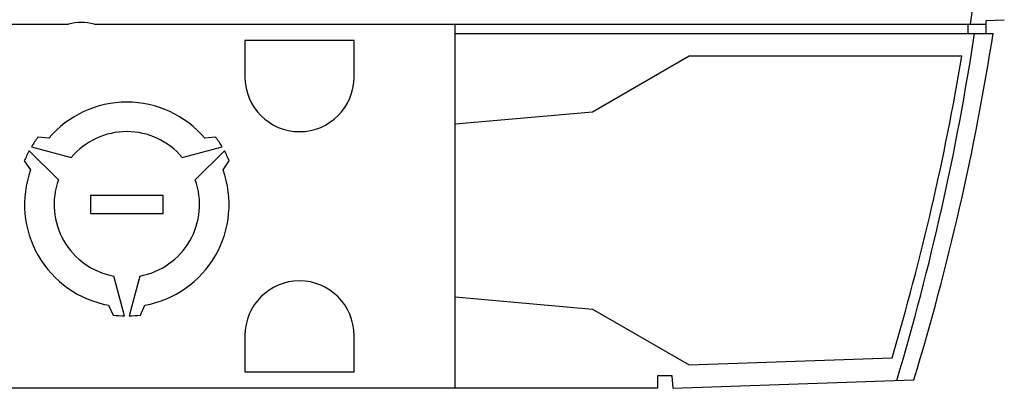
# Model space of a CAD drawing. Header units: millimetres. Extents: x 0 to 594, y 0 to 420.
# Tile 30 of 78: x 287 to 341, y 324 to 344. Entities that reach past the tile are written whole.
import ezdxf

# ---------------------------------------------------------------- set-up
doc = ezdxf.new("R2010")
doc.units = ezdxf.units.MM
doc.header["$LTSCALE"] = 32.67
doc.layers.get('0').update_dxf_attribs({"linetype": 'CONTINUOUS'})

msp = doc.modelspace()

# ---------------------------------------------------------------- linework, layer by layer
at = {"color": 7, "linetype": 'CONTINUOUS'}
for p, q in [((265.702, 343.598), (289.302, 343.598)), ((290.702, 343.598), (339.784, 343.598)), ((310.561, 323.598), (310.561, 343.598)), ((338.784, 343.098), (338.784, 343.598)), ((339.784, 343.813), (340.774, 343.848)), ((339.784, 343.098), (339.784, 343.813)), ((310.561, 343.098), (340.159, 343.098)), ((299.002, 342.698), (299.002, 340.698)), ((305.002, 342.698), (299.002, 342.698)), ((305.002, 340.698), (305.002, 342.698)), ((323.437, 341.848), (318.114, 338.774)), ((338.437, 341.848), (323.437, 341.848)), ((318.114, 338.774), (310.561, 338.113)), ((288.208, 337.331), (287.612, 337.386)), ((297.391, 337.386), (296.795, 337.331)), ((288.737, 335.05), (287.136, 336.651)), ((287.261, 336.868), (289.448, 336.282)), ((295.555, 336.282), (297.742, 336.868)), ((297.867, 336.651), (296.266, 335.05)), ((286.862, 336.087), (287.208, 335.599)), ((297.795, 335.599), (298.141, 336.087)), ((290.502, 334.198), (290.502, 333.198)), ((294.502, 334.198), (290.502, 334.198)), ((294.502, 333.198), (294.502, 334.198)), ((290.502, 333.198), (294.502, 333.198)), ((292.377, 327.574), (291.79, 329.761)), ((293.213, 329.761), (292.627, 327.574)), ((310.561, 328.613), (318.114, 327.953)), ((291.502, 328.162), (291.752, 327.619)), ((293.252, 327.619), (293.502, 328.162)), ((318.114, 327.953), (323.437, 324.879)), ((299.002, 326.498), (299.002, 324.498)), ((305.002, 324.498), (305.002, 326.498)), ((323.437, 324.879), (334.599, 325.269)), ((299.002, 324.498), (305.002, 324.498)), ((321.697, 324.273), (321.697, 323.598)), ((322.497, 324.273), (321.697, 324.273)), ((322.552, 323.598), (322.497, 324.273)), ((322.552, 323.598), (335.802, 324.06)), ((321.697, 323.598), (241.002, 323.598))]:
    msp.add_line(p, q, dxfattribs=at)
for centre, radius, start, end in [((200.442, 364.218), 140, 351.53034, 6.84116), ((290.002, 341.198), 2.5, 73.7398, 106.2602), ((200.442, 364.218), 140.298, 343.35367, 351.34196), ((201.842, 364.739), 140, 343.1083, 351.1074), ((201.842, 364.739), 138.5, 343.44217, 350.48637), ((302.002, 340.698), 3, 180, 360), ((292.502, 333.698), 5.625, 40.2403, 139.7597), ((292.502, 333.698), 4, 40.2405, 139.7595), ((292.502, 333.698), 6.125, 142.9665, 148.8306), ((292.502, 333.698), 6.125, 31.1694, 37.0335), ((292.502, 333.698), 6.125, 151.1694, 157.0335), ((292.502, 333.698), 6.125, 22.9665, 28.8306), ((292.502, 333.698), 5.625, 160.2403, 259.7597), ((292.502, 333.698), 5.625, 280.2403, 19.7597), ((292.502, 333.698), 4, 160.2405, 259.7595), ((292.502, 333.698), 4, 280.2405, 19.7595), ((302.002, 326.498), 3, 0, 180), ((292.502, 333.698), 6.125, 262.9665, 268.8306), ((292.502, 333.698), 6.125, 271.1694, 277.0335)]:
    msp.add_arc(centre, radius, start, end, dxfattribs=at)

doc.saveas('drawing.dxf')
